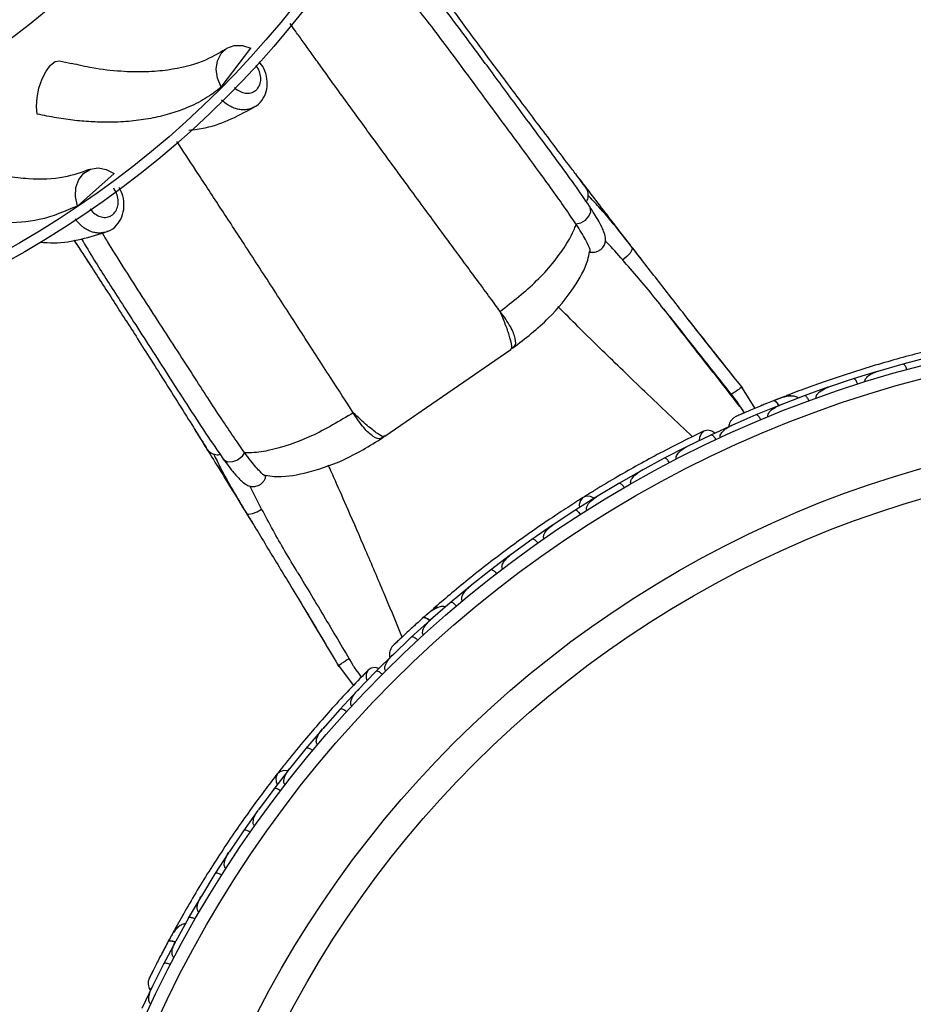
# Model space of a CAD drawing. Header units: millimetres. Extents: x 59 to 109, y 26 to 144.
# Tile 11 of 158: x 76.63 to 80.11, y 34.81 to 38.64. Entities that reach past the tile are written whole.
import ezdxf

# ---------------------------------------------------------------- set-up
doc = ezdxf.new("R2010")
doc.units = ezdxf.units.MM
doc.styles.add('SLDTEXTSTYLE0', font='TXT', dxfattribs={"width": 0.75})
doc.dimstyles.new('SLDDIMSTYLE2', dxfattribs={"dimtxt": 3.5, "dimasz": 3.302, "dimexe": 0, "dimexo": 0.0625, "dimgap": 0.875, "dimtad": 1, "dimlfac": 20, "dimrnd": 1e-09, "dimzin": 12, "dimdsep": 46, "dimtxsty": 'SLDTEXTSTYLE0', "dimsah": 1, "dimcen": 0.09, "dimadec": 0, "dimazin": 3, "dimtfac": 1, "dimtofl": 0, "dimtmove": 0, "dimatfit": 3, "dimfxl": 0, "dimfrac": 2, "dimtolj": 1, "dimtzin": 12, "dimarcsym": 0})

# ---------------------------------------------------------------- blocks, each defined once
blk = doc.blocks.new('_D_2')
at = {"color": 7, "linetype": 'Continuous', "lineweight": 18}
for p, q in [((75.8997, 58.7227), (102.5588, 58.7227)), ((101.5588, 58.7227), (101.5588, 26.2227)), ((75.8997, 26.2227), (102.5588, 26.2227))]:
    blk.add_line(p, q, dxfattribs=at)
for points in [[(101.5588, 58.7227), (101.0508, 55.4207), (102.0668, 55.4207)], [(101.5588, 26.2227), (102.0668, 29.5247), (101.0508, 29.5247)]]:
    blk.add_solid(points, dxfattribs=at)
at = {"color": 7, "linetype": 'Continuous', "lineweight": 18, "insert": (97.047, 39.7543), "char_height": 3.5, "attachment_point": 1, "rotation": 90, "style": 'SLDTEXTSTYLE0'}
blk.add_mtext('650', dxfattribs=at)

msp = doc.modelspace()

# ---------------------------------------------------------------- linework, layer by layer
at = {"color": 7, "linetype": 'Continuous', "lineweight": 25}
for p, q in [((77.41362, 38.38174), (77.52867, 38.53328)), ((76.78394, 38.48404), (76.82982, 38.47373)), ((78.48317, 38.45662), (78.47891, 38.46232)), ((76.85347, 37.91854), (76.99588, 38.04472)), ((78.83304, 37.99281), (78.82434, 38.00424)), ((78.8489, 37.9164), (78.84825, 37.91742)), ((78.7961, 37.84755), (78.79522, 37.84886)), ((76.83942, 37.78586), (76.86086, 37.75316)), ((79.20933, 37.42477), (79.13712, 37.51753)), ((77.0429, 37.47135), (77.0545, 37.45315)), ((78.5407, 37.36142), (78.54292, 37.36174)), ((78.05107, 37.02166), (78.54158, 37.36015)), ((79.35863, 37.3171), (79.33161, 37.35142)), ((79.37885, 37.29165), (79.34317, 37.33683)), ((80.16237, 37.32718), (80.06797, 37.30244)), ((80.06799, 37.30236), (79.97122, 37.27443)), ((79.96845, 37.27401), (79.87512, 37.24514)), ((79.97823, 37.27646), (79.97127, 37.27447)), ((79.36252, 37.23187), (79.36253, 37.23188)), ((79.49294, 37.13034), (79.43735, 37.21987)), ((79.77672, 37.21231), (79.68446, 37.17928)), ((79.78599, 37.21505), (79.77938, 37.21285)), ((79.87513, 37.24506), (79.77942, 37.21284)), ((79.40065, 37.18411), (79.40069, 37.18415)), ((79.61119, 37.17799), (79.57029, 37.162)), ((79.68448, 37.1792), (79.58995, 37.14268)), ((79.5872, 37.14201), (79.49602, 37.10476)), ((79.59584, 37.14496), (79.58986, 37.14267)), ((79.49604, 37.10469), (79.40266, 37.06379)), ((79.41, 37.06759), (79.32007, 37.02629)), ((79.40781, 37.06604), (79.40251, 37.06374)), ((79.32009, 37.02621), (79.22861, 36.98149)), ((79.22592, 36.98059), (79.13839, 36.9357)), ((79.23489, 36.98456), (79.2289, 36.98166)), ((77.50514, 36.95668), (77.50423, 36.95796)), ((77.42203, 36.93174), (77.42131, 36.93271)), ((79.13841, 36.93562), (79.0495, 36.8872)), ((79.04687, 36.88618), (78.96179, 36.83771)), ((79.05601, 36.89074), (79.04974, 36.88735)), ((78.96182, 36.83764), (78.87543, 36.78555)), ((78.88193, 36.78947), (78.87561, 36.78568)), ((78.87286, 36.78443), (78.79021, 36.73242)), ((78.79024, 36.73235), (78.70636, 36.67663)), ((78.70385, 36.6754), (78.6236, 36.61986)), ((78.71265, 36.68081), (78.70646, 36.67672)), ((78.62364, 36.6198), (78.54226, 36.56045)), ((78.5398, 36.55912), (78.46197, 36.50006)), ((78.54815, 36.56475), (78.5423, 36.56051)), ((78.46201, 36.49999), (78.38309, 36.43697)), ((78.38851, 36.4413), (78.38306, 36.43697)), ((78.38074, 36.43556), (78.30534, 36.37296)), ((78.30538, 36.3729), (78.22904, 36.30625)), ((78.23693, 36.34669), (78.23052, 36.34105)), ((77.76901, 36.29658), (77.80148, 36.24253)), ((78.22669, 36.30468), (78.15375, 36.23849)), ((78.2338, 36.3104), (78.22897, 36.3062)), ((77.78329, 36.27267), (77.81811, 36.2146)), ((78.1538, 36.23843), (78.08003, 36.16805)), ((78.08563, 36.17414), (78.01525, 36.10457)), ((78.08411, 36.17194), (78.07992, 36.16796)), ((77.86446, 36.13443), (77.92827, 36.05081)), ((78.0153, 36.1045), (77.94463, 36.0312)), ((77.94241, 36.02943), (77.87551, 35.9573)), ((77.94948, 36.03623), (77.94485, 36.03145)), ((77.87556, 35.95724), (77.80857, 35.88133)), ((77.80645, 35.87948), (77.74308, 35.80482)), ((77.81348, 35.88689), (77.80874, 35.88155)), ((77.74313, 35.80477), (77.67976, 35.72627)), ((77.67773, 35.72434), (77.61785, 35.6472)), ((77.68453, 35.73218), (77.67988, 35.72646)), ((77.61791, 35.64714), (77.55814, 35.56609)), ((77.5562, 35.56408), (77.49979, 35.48445)), ((77.56263, 35.57218), (77.55821, 35.56622)), ((77.49985, 35.4844), (77.44367, 35.4008)), ((77.44774, 35.40686), (77.44369, 35.40086)), ((77.44182, 35.3987), (77.38889, 35.31659)), ((77.38895, 35.31654), (77.33634, 35.23033)), ((77.33461, 35.2282), (77.28517, 35.14358)), ((77.33995, 35.23625), (77.33631, 35.23032)), ((77.28523, 35.14354), (77.23629, 35.0548)), ((77.22987, 35.09551), (77.20882, 35.05696)), ((77.23934, 35.06033), (77.23623, 35.05473)), ((77.23461, 35.05252), (77.18871, 34.96538)), ((77.18878, 34.96533), (77.14353, 34.87397)), ((77.14671, 34.88161), (77.10437, 34.79216)), ((77.14603, 34.87902), (77.14345, 34.87385))]:
    msp.add_line(p, q, dxfattribs=at)
at = {"color": 1, "linetype": 'Continuous', "lineweight": 25}
msp.add_line((77.15967, 37.28738), (77.16139, 37.28489), dxfattribs=at)
at = {"color": 7, "linetype": 'Continuous', "lineweight": 25, "flags": 128}
for points in [[(77.41362, 38.38174), (77.39897, 38.41602), (77.39378, 38.45137), (77.39852, 38.48457), (77.41276, 38.51259), (77.43519, 38.53287), (77.46378, 38.54357), (77.49592, 38.54371), (77.52867, 38.53328)], [(76.69693, 38.27668), (76.69366, 38.30636), (76.69591, 38.34123), (76.70345, 38.3781), (76.71561, 38.41356), (76.73126, 38.44435), (76.74895, 38.46765), (76.76707, 38.48129), (76.78394, 38.48404)], [(76.85347, 37.91854), (76.8458, 37.95502), (76.8476, 37.99071), (76.85873, 38.02234), (76.87815, 38.04704), (76.90412, 38.06256), (76.93424, 38.06747), (76.96579, 38.06134), (76.99588, 38.04472)], [(79.51875, 37.14141), (79.51908, 37.14153), (79.51939, 37.14162)], [(79.33584, 37.0339), (79.3242, 37.0414), (79.30844, 37.04504), (79.29383, 37.0416), (79.28254, 37.03156), (79.27622, 37.01641), (79.27526, 37.0048)], [(78.86535, 36.77993), (78.85183, 36.7864), (78.83599, 36.7878), (78.8222, 36.78243), (78.81245, 36.77109), (78.80816, 36.75539), (78.80855, 36.74443)], [(78.02746, 36.11711), (78.01397, 36.12018), (77.99791, 36.11822), (77.98536, 36.10998), (77.97818, 36.09668), (77.97743, 36.08029), (77.9805, 36.06905)], [(77.67221, 35.71754), (77.6573, 35.719), (77.64193, 35.71489), (77.63081, 35.70514), (77.62553, 35.69114), (77.62686, 35.67493), (77.63098, 35.66476)]]:
    msp.add_lwpolyline(points, dxfattribs=at)
at = {"color": 1, "linetype": 'Continuous', "lineweight": 25, "flags": 128}
for points in [[(78.79522, 37.84886), (78.81452, 37.85324), (78.83246, 37.86399), (78.84588, 37.87921), (78.85245, 37.89625), (78.85101, 37.91211), (78.8489, 37.9164)], [(79.01284, 37.75882), (79.01375, 37.7573), (79.0132, 37.74807), (79.00593, 37.7354), (78.99317, 37.72145), (78.97709, 37.70858)], [(79.58645, 37.14143), (79.58473, 37.14412), (79.58013, 37.15045), (79.57563, 37.15535), (79.57143, 37.15865), (79.56767, 37.16021), (79.5645, 37.15998)], [(77.50423, 36.95796), (77.49328, 36.94147), (77.47687, 36.92851), (77.45787, 36.92136), (77.43961, 36.92127), (77.42529, 36.92824), (77.42203, 36.93174)], [(77.5112, 36.72255), (77.51229, 36.72117), (77.52112, 36.7184), (77.53554, 36.72071), (77.55311, 36.72769), (77.57085, 36.73816)], [(78.22619, 36.30388), (78.22365, 36.30582), (78.21716, 36.31019), (78.21126, 36.31326), (78.20618, 36.31492), (78.20211, 36.3151), (78.19922, 36.3138)], [(77.23442, 35.0516), (77.23137, 35.05255), (77.22378, 35.05444), (77.21718, 35.05531), (77.21184, 35.05513), (77.20796, 35.05391), (77.20568, 35.0517)]]:
    msp.add_lwpolyline(points, dxfattribs=at)
at = {"color": 7, "linetype": 'Continuous', "lineweight": 25}
for centre, radius in [((74.78208, 40.99377), 3.75), ((74.78208, 40.99377), 3.71), ((81.28132, 32.86543), 4.575), ((81.28132, 32.86543), 4.525), ((81.28132, 32.86543), 4.188), ((81.28132, 32.86543), 4.075)]:
    msp.add_circle(centre, radius, dxfattribs=at)
for centre, radius, start, end in [((74.78208, 40.99377), 3.0251, 270, 349.4956), ((74.78208, 40.99377), 2.68705, 270, 345.31614), ((79.6223, 37.15519), 0.02567, 61.6192, 107.09896), ((78.25517, 36.32907), 0.02567, 81.6192, 127.09896), ((77.25304, 35.08518), 0.02567, 101.6192, 147.09896)]:
    msp.add_arc(centre, radius, start, end, dxfattribs=at)
for points, knots in [([(78.84826, 37.9174), (78.82934, 37.94489), (78.79238, 37.99859), (78.72398, 38.09231), (78.65511, 38.18579), (78.5874, 38.27735), (78.52287, 38.36474), (78.44544, 38.46978), (78.36096, 38.58406), (78.27836, 38.69332), (78.21396, 38.77504), (78.16316, 38.83652), (78.11176, 38.89503), (78.07226, 38.93719), (78.05132, 38.95581), (78.04582, 38.96071)], [0, 0, 0, 0, 0.0788855, 0.1541085, 0.2250557, 0.2929512, 0.3569535, 0.4177904, 0.5281841, 0.6248744, 0.7074326, 0.7799703, 0.8461865, 0.959604, 1, 1, 1, 1]), ([(78.83726, 37.9847), (78.83865, 37.98314), (78.84136, 37.98008), (78.82675, 37.99974), (78.80363, 38.03048), (78.76599, 38.08032), (78.71225, 38.1514), (78.64529, 38.24016), (78.58149, 38.325), (78.52326, 38.40278), (78.46941, 38.47505), (78.41691, 38.54586), (78.36381, 38.61787), (78.31168, 38.68897), (78.26358, 38.75493), (78.22215, 38.81197), (78.1895, 38.85696), (78.16721, 38.88739), (78.15598, 38.90232), (78.15645, 38.90097), (78.15662, 38.90048)], [0, 0, 0, 0, 0.0392938, 0.0770998, 0.113189, 0.1476361, 0.2119867, 0.271309, 0.3258307, 0.375294, 0.4202137, 0.4667915, 0.5190458, 0.5770472, 0.6405752, 0.7096461, 0.7847096, 0.8649409, 0.9510404, 1, 1, 1, 1]), ([(78.79522, 37.84886), (78.78135, 37.86922), (78.7395, 37.93066), (78.64526, 38.06121), (78.53657, 38.2082), (78.44208, 38.33654), (78.36703, 38.43856), (78.29351, 38.53777), (78.2232, 38.63077), (78.15722, 38.71494), (78.08981, 38.79599), (78.03704, 38.85512), (78.01126, 38.87985), (78.00385, 38.88696)], [0, 0, 0, 0, 0.0626412, 0.1890195, 0.3272959, 0.4058938, 0.4865697, 0.5688612, 0.6533406, 0.7395654, 0.8277467, 0.950454, 1, 1, 1, 1]), ([(77.43081, 38.53), (77.40196, 38.51273), (77.33969, 38.47545), (77.22948, 38.44904), (77.11957, 38.4396), (77.02101, 38.44195), (76.92372, 38.45224), (76.85718, 38.4677), (76.8299, 38.47404)], [0, 0, 0, 0, 0.2119285, 0.4575535, 0.594347, 0.7389783, 0.8930064, 1, 1, 1, 1]), ([(77.54495, 38.30691), (77.54671, 38.30767), (77.56062, 38.3137), (77.57853, 38.33733), (77.59319, 38.37382), (77.59342, 38.41477), (77.58282, 38.45265), (77.5673, 38.47238), (77.5607, 38.48078)], [0, 0, 0, 0, 0.0298004, 0.2358944, 0.4334768, 0.6351288, 0.8447136, 1, 1, 1, 1]), ([(77.41362, 38.38174), (77.39327, 38.36629), (77.35238, 38.33523), (77.28343, 38.30135), (77.2121, 38.27605), (77.13983, 38.25883), (77.0627, 38.24802), (76.98694, 38.24408), (76.91364, 38.24557), (76.84366, 38.25131), (76.77142, 38.26114), (76.7218, 38.27149), (76.69693, 38.27668)], [0, 0, 0, 0, 0.1231782, 0.2476156, 0.351378, 0.4558624, 0.5596237, 0.6641032, 0.7471039, 0.8304784, 0.9150325, 1, 1, 1, 1]), ([(77.28666, 38.21372), (77.30859, 38.2164), (77.36893, 38.22378), (77.45636, 38.25701), (77.51728, 38.29076), (77.54866, 38.30815)], [0, 0, 0, 0, 0.2167489, 0.5963942, 1, 1, 1, 1]), ([(76.89925, 38.0606), (76.8676, 38.04929), (76.79925, 38.02487), (76.686, 38.02048), (76.57637, 38.03264), (76.48014, 38.05427), (76.39178, 38.08144), (76.33473, 38.10711), (76.31439, 38.11626)], [0, 0, 0, 0, 0.2166187, 0.4676795, 0.6075004, 0.7553325, 0.9127694, 1, 1, 1, 1]), ([(79.05101, 37.70979), (79.03797, 37.72661), (79.00532, 37.76873), (78.95811, 37.82996), (78.90511, 37.89889), (78.85089, 37.96962), (78.81391, 38.0181), (78.79447, 38.04359)], [0, 0, 0, 0, 0.1418762, 0.3552514, 0.532573, 0.7542693, 1, 1, 1, 1]), ([(76.90329, 37.90707), (76.90354, 37.90671), (76.90861, 37.89956), (76.9205, 37.88728), (76.94101, 37.87612), (76.96246, 37.87295), (76.97995, 37.87753), (76.99469, 37.88754), (77.00601, 37.90253), (77.01252, 37.92466), (77.01185, 37.94925), (77.00519, 37.97125), (76.9976, 37.98311), (76.99453, 37.98791)], [0, 0, 0, 0, 0.0056936, 0.1126543, 0.2196139, 0.3265249, 0.4333635, 0.5001869, 0.6069341, 0.7136804, 0.820454, 0.9272943, 1, 1, 1, 1]), ([(76.96841, 37.8197), (76.97003, 37.82006), (76.98459, 37.82324), (77.00654, 37.84284), (77.02804, 37.87573), (77.03631, 37.91587), (77.03298, 37.95644), (77.02088, 37.98004), (77.01536, 37.99081)], [0, 0, 0, 0, 0.0254967, 0.2282392, 0.4226085, 0.6209812, 0.8271577, 1, 1, 1, 1]), ([(78.82436, 38.00288), (78.8249, 38.00251), (78.82864, 37.99996), (78.83058, 37.99627), (78.83225, 37.99312)], [0, 0, 0, 0, 0.1439656, 1, 1, 1, 1]), ([(78.83547, 37.93577), (78.8367, 37.93746), (78.83988, 37.94178), (78.84243, 37.95117), (78.84367, 37.96266), (78.84212, 37.97542), (78.83841, 37.98345), (78.83651, 37.98756)], [0, 0, 0, 0, 0.1249874, 0.3201178, 0.5327941, 0.7609321, 1, 1, 1, 1]), ([(76.85347, 37.91854), (76.8058, 37.89795), (76.71801, 37.86004), (76.56221, 37.84804), (76.4144, 37.86309), (76.26897, 37.89883), (76.17665, 37.93638), (76.13006, 37.95532)], [0, 0, 0, 0, 0.247518, 0.4557659, 0.6640084, 0.8304347, 1, 1, 1, 1]), ([(79.01283, 37.75882), (78.97001, 37.81333), (78.91349, 37.88528), (78.85668, 37.94504), (78.84292, 37.95952)], [0, 0, 0, 0, 0.7577067, 1, 1, 1, 1]), ([(78.84909, 37.73924), (78.85335, 37.73865), (78.86177, 37.73748), (78.87411, 37.73967), (78.88487, 37.74419), (78.89571, 37.75189), (78.90348, 37.76169), (78.90812, 37.77202), (78.91079, 37.78247), (78.91042, 37.7977), (78.90268, 37.82302), (78.88372, 37.86177), (78.86131, 37.89693), (78.8489, 37.9164)], [0, 0, 0, 0, 0.03720755, 0.07350245, 0.10770547, 0.13893754, 0.19087566, 0.21540361, 0.25125999, 0.36267414, 0.52494706, 0.73695756, 1, 1, 1, 1]), ([(78.50006, 37.50794), (78.54891, 37.5464), (78.64541, 37.62238), (78.74059, 37.73617), (78.78358, 37.81378), (78.79394, 37.84172), (78.7961, 37.84755)], [0, 0, 0, 0, 0.39907117, 0.78826541, 0.95589598, 1, 1, 1, 1]), ([(78.84928, 37.74075), (78.85056, 37.74185), (78.85347, 37.74439), (78.83581, 37.78386), (78.80928, 37.8264), (78.79609, 37.84755)], [0, 0, 0, 0, 0.2812437, 0.6426258, 1, 1, 1, 1]), ([(76.70774, 37.77797), (76.72585, 37.77667), (76.78249, 37.77261), (76.87102, 37.78798), (76.93737, 37.80912), (76.97157, 37.82002)], [0, 0, 0, 0, 0.1854859, 0.5802845, 1, 1, 1, 1]), ([(76.83956, 37.78588), (76.84247, 37.78143), (76.85694, 37.75933), (76.89077, 37.70745), (76.93822, 37.63432), (76.98682, 37.55893), (77.03437, 37.48476), (77.08284, 37.40876), (77.1349, 37.32673), (77.19158, 37.23697), (77.25081, 37.14287), (77.29819, 37.06741), (77.33144, 37.01454), (77.35198, 36.98202), (77.36517, 36.96139), (77.36327, 36.96501), (77.3623, 36.96685)], [0, 0, 0, 0, 0.0243358, 0.1210957, 0.209438, 0.289027, 0.3599698, 0.4283874, 0.5037252, 0.5867675, 0.6771217, 0.7751345, 0.8276011, 0.8825689, 0.9401513, 1, 1, 1, 1]), ([(76.86899, 37.79007), (76.88502, 37.76346), (76.92667, 37.69428), (76.99815, 37.58251), (77.07335, 37.4657), (77.13852, 37.36467), (77.20853, 37.25579), (77.28143, 37.14254), (77.3559, 37.02768), (77.39916, 36.96488), (77.42132, 36.9327)], [0, 0, 0, 0, 0.1117766, 0.2905719, 0.3904076, 0.4979804, 0.6123035, 0.7331191, 0.8632225, 1, 1, 1, 1]), ([(77.50423, 36.95796), (77.49734, 36.9677), (77.4835, 36.98727), (77.45371, 37.03084), (77.41348, 37.09113), (77.36014, 37.17198), (77.30302, 37.26059), (77.2402, 37.35795), (77.1736, 37.46114), (77.10475, 37.56761), (77.03843, 37.67114), (76.9858, 37.75444), (76.95927, 37.79877), (76.95027, 37.8138)], [0, 0, 0, 0, 0.0447749, 0.0898951, 0.1796462, 0.2716259, 0.3699348, 0.4704088, 0.5830965, 0.6987633, 0.8167466, 0.9378667, 1, 1, 1, 1]), ([(76.85503, 37.76207), (76.86084, 37.75322), (76.87073, 37.73812), (76.89713, 37.69752), (76.90805, 37.68073)], [0, 0, 0, 0, 0.5863507, 1, 1, 1, 1]), ([(78.97709, 37.70858), (78.95648, 37.7319), (78.934, 37.75732), (78.91144, 37.78053), (78.90956, 37.78245)], [0, 0, 0, 0, 0.9169937, 1, 1, 1, 1]), ([(79.44463, 37.20917), (79.37069, 37.30206), (79.25984, 37.44133), (79.1167, 37.62547), (79.04755, 37.71425), (79.01286, 37.75879)], [0, 0, 0, 0, 0.49946258, 0.74886375, 1, 1, 1, 1]), ([(78.5494, 37.36558), (78.5977, 37.40266), (78.68747, 37.47158), (78.78254, 37.59067), (78.83618, 37.68095), (78.84616, 37.72996), (78.84839, 37.74095)], [0, 0, 0, 0, 0.3716223, 0.6906097, 0.9306644, 1, 1, 1, 1]), ([(79.15897, 37.48972), (79.13892, 37.51506), (79.09899, 37.56553), (79.03831, 37.6387), (78.99752, 37.68526), (78.97709, 37.70858)], [0, 0, 0, 0, 0.3348541, 0.6668524, 1, 1, 1, 1]), ([(79.15897, 37.48972), (79.20192, 37.43498), (79.28874, 37.32432), (79.37579, 37.21531), (79.41978, 37.16022)], [0, 0, 0, 0, 0.4947124, 1, 1, 1, 1]), ([(79.40904, 37.25372), (79.3669, 37.30671), (79.30881, 37.37974), (79.25208, 37.45213), (79.23651, 37.472)], [0, 0, 0, 0, 0.72551387, 1, 1, 1, 1]), ([(79.44452, 37.12423), (79.38848, 37.1955), (79.31041, 37.2948), (79.23158, 37.39617), (79.20933, 37.42477)], [0, 0, 0, 0, 0.7177748, 1, 1, 1, 1]), ([(78.54297, 37.36161), (78.54584, 37.3636), (78.54897, 37.36576), (78.55208, 37.36793), (78.55233, 37.36811)], [0, 0, 0, 0, 0.9189601, 1, 1, 1, 1]), ([(80.31179, 37.38767), (80.28929, 37.38275), (80.24436, 37.37294), (80.16096, 37.35298), (80.06985, 37.32926), (79.9734, 37.30203), (79.87564, 37.27199), (79.78077, 37.2406), (79.69124, 37.20886), (79.64008, 37.18938), (79.61448, 37.17963)], [0, 0, 0, 0, 0.1251424, 0.2497929, 0.374676, 0.4998622, 0.6249666, 0.7502587, 0.8750633, 1, 1, 1, 1]), ([(80.08468, 37.28116), (80.08462, 37.28138), (80.08387, 37.2841), (80.08202, 37.28922), (80.07867, 37.29551), (80.07474, 37.30036), (80.07106, 37.30267), (80.06884, 37.30276), (80.06798, 37.30253), (80.06795, 37.30252)], [0, 0, 0, 0, 0.0167419, 0.2070718, 0.3985504, 0.5993354, 0.8310375, 0.9934948, 1, 1, 1, 1]), ([(79.9214, 37.23364), (79.92138, 37.23371), (79.92098, 37.2349), (79.92063, 37.23767), (79.92168, 37.2426), (79.92658, 37.25089), (79.93756, 37.26008), (79.95336, 37.26876), (79.96508, 37.2731), (79.97115, 37.27491), (79.97123, 37.27493)], [0, 0, 0, 0, 0.0028352, 0.050977, 0.1103366, 0.2078119, 0.4531845, 0.7216401, 0.9964148, 1, 1, 1, 1]), ([(79.4414, 37.21215), (79.44151, 37.21226), (79.4419, 37.21267), (79.43778, 37.20998), (79.42955, 37.20439), (79.41783, 37.19624), (79.40786, 37.18922), (79.40212, 37.18516), (79.40095, 37.18433), (79.40069, 37.18415)], [0, 0, 0, 0, 0.08040751, 0.29603955, 0.51175963, 0.72812228, 0.94447656, 0.98801563, 1, 1, 1, 1]), ([(79.73136, 37.16988), (79.73108, 37.1708), (79.73049, 37.17283), (79.73077, 37.17688), (79.73311, 37.18306), (79.74282, 37.195), (79.75927, 37.20528), (79.77369, 37.21136), (79.77935, 37.21332), (79.77943, 37.21334)], [0, 0, 0, 0, 0.0388574, 0.084812, 0.162938, 0.3126958, 0.7369051, 0.9964149, 1, 1, 1, 1]), ([(79.89269, 37.2246), (79.89262, 37.22481), (79.89175, 37.22749), (79.88968, 37.23253), (79.88606, 37.23867), (79.88193, 37.24334), (79.87815, 37.24549), (79.87594, 37.24548), (79.87509, 37.24522), (79.87505, 37.24521)], [0, 0, 0, 0, 0.016652, 0.2070285, 0.3985507, 0.5993597, 0.831024, 0.9934916, 1, 1, 1, 1]), ([(79.66154, 37.17017), (79.65977, 37.17149), (79.65394, 37.17581), (79.63613, 37.17972), (79.60588, 37.1762), (79.57857, 37.16549), (79.56446, 37.15997)], [0, 0, 0, 0, 0.0722062, 0.2380923, 0.6065513, 1, 1, 1, 1]), ([(79.70286, 37.15951), (79.70228, 37.16097), (79.70074, 37.16484), (79.69754, 37.17056), (79.69335, 37.17591), (79.68897, 37.17926), (79.68604, 37.17979), (79.68464, 37.17943), (79.68439, 37.17934), (79.68436, 37.17933)], [0, 0, 0, 0, 0.11561, 0.3057804, 0.5012224, 0.7256982, 0.9503445, 0.9934853, 1, 1, 1, 1]), ([(79.5675, 37.16118), (79.55861, 37.15761), (79.54085, 37.15049), (79.51347, 37.13925), (79.4873, 37.12833), (79.46367, 37.11829), (79.44373, 37.10969), (79.42885, 37.10321), (79.41935, 37.09902), (79.41822, 37.09851), (79.41767, 37.09826)], [0, 0, 0, 0, 0.1253341, 0.2502351, 0.3757048, 0.5015073, 0.6270811, 0.7524027, 0.8783335, 1, 1, 1, 1]), ([(79.4512, 37.11284), (79.44789, 37.11793), (79.43847, 37.1324), (79.4279, 37.14847), (79.42121, 37.15831), (79.42015, 37.15972), (79.41978, 37.16022)], [0, 0, 0, 0, 0.2829456, 0.8046752, 0.9313002, 1, 1, 1, 1]), ([(79.53514, 37.14811), (79.53505, 37.14807), (79.52953, 37.14587), (79.52409, 37.14362), (79.51874, 37.1414)], [0, 0, 0, 0, 0.01668933, 1, 1, 1, 1]), ([(79.54355, 37.09755), (79.54332, 37.09819), (79.54269, 37.09987), (79.54251, 37.10342), (79.54398, 37.10913), (79.55105, 37.12008), (79.56677, 37.13238), (79.58171, 37.13993), (79.58977, 37.14313), (79.58985, 37.14316)], [0, 0, 0, 0, 0.0273886, 0.0721385, 0.1418849, 0.2690946, 0.6203421, 0.9964192, 1, 1, 1, 1]), ([(79.58548, 37.14018), (79.58523, 37.14065), (79.58253, 37.14582), (79.57703, 37.15295), (79.57006, 37.1597), (79.56618, 37.1606), (79.56461, 37.16002), (79.5645, 37.15998)], [0, 0, 0, 0, 0.0316493, 0.3464731, 0.6613851, 0.9762941, 1, 1, 1, 1]), ([(77.92768, 37.11296), (77.87439, 37.08094), (77.76911, 37.01768), (77.62897, 36.96907), (77.54116, 36.95641), (77.51135, 36.95664), (77.50514, 36.95668)], [0, 0, 0, 0, 0.3990709, 0.7882653, 0.9558965, 1, 1, 1, 1]), ([(79.41775, 37.0983), (79.41414, 37.09616), (79.40707, 37.09196), (79.399, 37.0829), (79.39379, 37.0731), (79.39075, 37.06495), (79.39085, 37.06018), (79.39087, 37.05881)], [0, 0, 0, 0, 0.25091, 0.490928, 0.714443, 0.9181712, 1, 1, 1, 1]), ([(79.4435, 37.10961), (79.43662, 37.10662), (79.42286, 37.10063), (79.41951, 37.09911), (79.41784, 37.09835)], [0, 0, 0, 0, 0.49978944, 1, 1, 1, 1]), ([(79.51521, 37.0858), (79.51457, 37.08723), (79.51286, 37.09103), (79.50942, 37.0966), (79.50501, 37.10177), (79.50049, 37.10493), (79.49755, 37.10534), (79.49617, 37.10492), (79.49593, 37.10482), (79.4959, 37.1048)], [0, 0, 0, 0, 0.1153787, 0.305714, 0.5012752, 0.7256734, 0.9502371, 0.9934744, 1, 1, 1, 1]), ([(79.35802, 37.01652), (79.35786, 37.0169), (79.35724, 37.01828), (79.35671, 37.02136), (79.35746, 37.02665), (79.36246, 37.03661), (79.37322, 37.047), (79.38767, 37.05693), (79.39739, 37.06195), (79.40243, 37.06422), (79.40251, 37.06425)], [0, 0, 0, 0, 0.0165279, 0.0607653, 0.1238722, 0.2334997, 0.5249132, 0.7588895, 0.9964268, 1, 1, 1, 1]), ([(77.30614, 37.05394), (77.31792, 37.03501), (77.34475, 36.99195), (77.39238, 36.91517), (77.45354, 36.81613), (77.5071, 36.72913), (77.54099, 36.67354), (77.54864, 36.661)], [0, 0, 0, 0, 0.15781092, 0.35913243, 0.60986907, 0.91199229, 1, 1, 1, 1]), ([(77.58709, 36.86984), (77.59787, 36.86809), (77.64696, 36.8601), (77.75012, 36.87823), (77.89519, 36.92483), (77.99148, 36.98431), (78.04329, 37.01632)], [0, 0, 0, 0, 0.06770611, 0.30818113, 0.62772707, 1, 1, 1, 1]), ([(78.03988, 37.01447), (78.04013, 37.01464), (78.04327, 37.01678), (78.0464, 37.01894), (78.04927, 37.02092)], [0, 0, 0, 0, 0.0810399, 1, 1, 1, 1]), ([(79.29481, 37.04208), (79.26706, 37.02871), (79.21428, 37.00327), (79.12612, 36.95797), (79.04153, 36.9123), (78.95568, 36.86352), (78.8851, 36.82179), (78.84108, 36.7941), (78.82832, 36.78607)], [0, 0, 0, 0, 0.2180556, 0.4147202, 0.5912036, 0.7489875, 0.9272426, 1, 1, 1, 1]), ([(79.34021, 37.00822), (79.33951, 37.00963), (79.33765, 37.01335), (79.33398, 37.01878), (79.32935, 37.02376), (79.32471, 37.02673), (79.32176, 37.02701), (79.3204, 37.02653), (79.32016, 37.02643), (79.32013, 37.02641)], [0, 0, 0, 0, 0.1152798, 0.3056806, 0.5012898, 0.7256609, 0.9501956, 0.9934701, 1, 1, 1, 1]), ([(77.35621, 36.97452), (77.35386, 36.9772), (77.3511, 36.98033), (77.35004, 36.98473), (77.34989, 36.98537)], [0, 0, 0, 0, 0.8560344, 1, 1, 1, 1]), ([(79.18637, 36.93259), (79.18593, 36.9336), (79.18536, 36.9349), (79.18493, 36.93778), (79.1853, 36.94282), (79.18861, 36.94982), (79.1973, 36.96118), (79.21082, 36.97212), (79.22312, 36.97929), (79.22857, 36.98201), (79.22864, 36.98205)], [0, 0, 0, 0, 0.0439924, 0.0565425, 0.1182118, 0.2485839, 0.3779124, 0.7339208, 0.9964229, 1, 1, 1, 1]), ([(77.36214, 36.96652), (77.36461, 36.96403), (77.37011, 36.95848), (77.38065, 36.95306), (77.39181, 36.95012), (77.40153, 36.94918), (77.40671, 36.95062), (77.40874, 36.95118)], [0, 0, 0, 0, 0.1955068, 0.436367, 0.6609032, 0.8669151, 1, 1, 1, 1]), ([(77.38384, 36.95263), (77.39249, 36.93462), (77.42822, 36.86031), (77.47542, 36.78194), (77.51119, 36.72256)], [0, 0, 0, 0, 0.2422933, 1, 1, 1, 1]), ([(77.58686, 36.86807), (77.5866, 36.86726), (77.58596, 36.86527), (77.57908, 36.86996), (77.56651, 36.88141), (77.54909, 36.90042), (77.52851, 36.92523), (77.51297, 36.94614), (77.50514, 36.95668)], [0, 0, 0, 0, 0.1144447, 0.2814341, 0.4600616, 0.6428695, 0.8199921, 1, 1, 1, 1]), ([(77.42203, 36.93173), (77.43583, 36.91322), (77.46075, 36.8798), (77.49026, 36.84833), (77.51119, 36.8321), (77.52529, 36.82635), (77.53601, 36.82514), (77.54731, 36.82581), (77.55923, 36.8296), (77.57027, 36.837), (77.57832, 36.84546), (77.58474, 36.85622), (77.58664, 36.86451), (77.5876, 36.8687)], [0, 0, 0, 0, 0.2630424, 0.4750529, 0.6373259, 0.74874, 0.7845964, 0.8091243, 0.8610625, 0.8922945, 0.9264976, 0.9627925, 1, 1, 1, 1]), ([(79.15933, 36.91855), (79.15923, 36.91875), (79.15791, 36.92123), (79.155, 36.92584), (79.15037, 36.93126), (79.14551, 36.93516), (79.14142, 36.93663), (79.13925, 36.93624), (79.13846, 36.93583), (79.13843, 36.93582)], [0, 0, 0, 0, 0.0163611, 0.206885, 0.3985455, 0.5994314, 0.8309806, 0.9934816, 1, 1, 1, 1]), ([(79.00962, 36.83658), (79.00924, 36.83732), (79.0085, 36.83875), (79.00791, 36.84182), (79.00824, 36.84713), (79.01116, 36.85398), (79.01922, 36.86559), (79.03216, 36.87705), (79.04414, 36.88477), (79.04942, 36.8877), (79.04949, 36.88774)], [0, 0, 0, 0, 0.0336188, 0.0647198, 0.1259403, 0.2511281, 0.3754616, 0.735616, 0.9964191, 1, 1, 1, 1]), ([(77.57085, 36.73816), (77.55636, 36.7657), (77.54057, 36.79573), (77.52688, 36.82506), (77.52574, 36.82749)], [0, 0, 0, 0, 0.9169937, 1, 1, 1, 1]), ([(78.98347, 36.8215), (78.98264, 36.82285), (78.98046, 36.82639), (78.97632, 36.83147), (78.97126, 36.83601), (78.96636, 36.83855), (78.96338, 36.83856), (78.96206, 36.83796), (78.96183, 36.83783), (78.9618, 36.83782)], [0, 0, 0, 0, 0.1157169, 0.3058088, 0.5011944, 0.7257089, 0.9503963, 0.9934905, 1, 1, 1, 1]), ([(78.8379, 36.73329), (78.8376, 36.73378), (78.83667, 36.73534), (78.83588, 36.73863), (78.83632, 36.74594), (78.84065, 36.7545), (78.8527, 36.77012), (78.86509, 36.77975), (78.8753, 36.78603), (78.87537, 36.78607)], [0, 0, 0, 0, 0.02335, 0.0734618, 0.134698, 0.325553, 0.4727956, 0.9964114, 1, 1, 1, 1]), ([(78.82357, 36.78335), (78.8041, 36.77103), (78.76524, 36.74644), (78.6937, 36.69917), (78.61619, 36.64571), (78.53487, 36.58713), (78.45328, 36.52547), (78.37487, 36.46352), (78.3016, 36.40308), (78.26018, 36.36727), (78.23946, 36.34936)], [0, 0, 0, 0, 0.1251424, 0.2497929, 0.374676, 0.4998622, 0.6249666, 0.7502587, 0.8750633, 1, 1, 1, 1]), ([(77.51121, 36.72252), (77.54055, 36.67428), (77.59902, 36.57814), (77.72039, 36.37898), (77.81126, 36.22592), (77.87187, 36.12384)], [0, 0, 0, 0, 0.25113625, 0.50053742, 1, 1, 1, 1]), ([(77.71094, 36.49045), (77.69436, 36.51818), (77.66134, 36.57342), (77.61446, 36.65612), (77.5854, 36.71078), (77.57085, 36.73816)], [0, 0, 0, 0, 0.3348541, 0.6668524, 1, 1, 1, 1]), ([(78.81256, 36.71717), (78.81168, 36.71847), (78.80934, 36.72192), (78.80498, 36.72681), (78.79972, 36.73113), (78.79472, 36.73344), (78.79173, 36.73332), (78.79044, 36.73266), (78.79022, 36.73253), (78.79019, 36.73251)], [0, 0, 0, 0, 0.11581192, 0.30583711, 0.50117443, 0.72571967, 0.95043997, 0.99349487, 1, 1, 1, 1]), ([(78.67116, 36.62278), (78.67098, 36.62305), (78.67036, 36.62394), (78.66934, 36.62622), (78.66878, 36.62996), (78.66968, 36.63675), (78.67341, 36.64475), (78.68442, 36.66029), (78.69628, 36.67038), (78.70618, 36.67708), (78.70625, 36.67713)], [0, 0, 0, 0, 0.0130732, 0.044023, 0.1002245, 0.1663566, 0.3297208, 0.4739231, 0.9964125, 1, 1, 1, 1]), ([(78.64658, 36.60559), (78.64644, 36.60577), (78.64481, 36.60806), (78.64132, 36.61225), (78.63602, 36.61701), (78.63068, 36.62022), (78.62642, 36.62114), (78.62431, 36.62046), (78.62358, 36.61995), (78.62355, 36.61993)], [0, 0, 0, 0, 0.0167419, 0.2070718, 0.3985504, 0.5993354, 0.8310375, 0.9934948, 1, 1, 1, 1]), ([(78.5094, 36.50508), (78.50935, 36.50514), (78.50857, 36.50613), (78.50729, 36.5086), (78.5066, 36.5136), (78.50836, 36.52307), (78.51554, 36.53546), (78.52742, 36.54901), (78.53695, 36.5571), (78.54203, 36.56088), (78.5421, 36.56093)], [0, 0, 0, 0, 0.0028352, 0.050977, 0.1103366, 0.2078119, 0.4531845, 0.7216401, 0.9964148, 1, 1, 1, 1]), ([(77.71093, 36.49045), (77.74688, 36.43087), (77.81953, 36.31044), (77.89057, 36.19037), (77.92646, 36.1297)], [0, 0, 0, 0, 0.4947124, 1, 1, 1, 1]), ([(78.48551, 36.48677), (78.48537, 36.48695), (78.48364, 36.48917), (78.47997, 36.49319), (78.47447, 36.49772), (78.46899, 36.5007), (78.46471, 36.50143), (78.46263, 36.50066), (78.46192, 36.50012), (78.46189, 36.5001)], [0, 0, 0, 0, 0.016652, 0.2070285, 0.3985507, 0.5993597, 0.831024, 0.9934916, 1, 1, 1, 1]), ([(77.69935, 36.41275), (77.70718, 36.39981), (77.75482, 36.3211), (77.80278, 36.24036), (77.84285, 36.17291)], [0, 0, 0, 0, 0.1644886, 1, 1, 1, 1]), ([(78.35262, 36.38017), (78.35205, 36.38095), (78.3508, 36.38264), (78.34968, 36.38654), (78.34977, 36.39316), (78.35481, 36.4077), (78.36675, 36.42298), (78.37822, 36.43363), (78.38287, 36.4374), (78.38293, 36.43746)], [0, 0, 0, 0, 0.0388574, 0.084812, 0.162938, 0.3126958, 0.7369051, 0.9964149, 1, 1, 1, 1]), ([(78.32939, 36.36068), (78.32835, 36.36185), (78.32558, 36.36497), (78.32062, 36.36925), (78.31485, 36.37284), (78.30959, 36.37449), (78.30665, 36.37399), (78.30546, 36.37317), (78.30526, 36.373), (78.30523, 36.37298)], [0, 0, 0, 0, 0.11561, 0.3057804, 0.5012224, 0.7256982, 0.9503445, 0.9934853, 1, 1, 1, 1]), ([(78.28692, 36.35657), (78.2848, 36.3572), (78.27784, 36.35927), (78.25977, 36.35685), (78.23255, 36.34319), (78.21055, 36.32379), (78.19919, 36.31377)], [0, 0, 0, 0, 0.0722062, 0.2380923, 0.6065513, 1, 1, 1, 1]), ([(78.23054, 36.34103), (78.23055, 36.34105), (78.23067, 36.34139), (78.22772, 36.33873), (78.22104, 36.33311), (78.21062, 36.32394), (78.2024, 36.31658), (78.19998, 36.31442)], [0, 0, 0, 0, 0.0063417, 0.1391324, 0.4541713, 0.8392735, 1, 1, 1, 1]), ([(78.20163, 36.31596), (78.19449, 36.30956), (78.18024, 36.29679), (78.15835, 36.27686), (78.1375, 36.25765), (78.11873, 36.24014), (78.10292, 36.22524), (78.09117, 36.21405), (78.08367, 36.20688), (78.08278, 36.20601), (78.08235, 36.20558)], [0, 0, 0, 0, 0.1253341, 0.2502351, 0.3757048, 0.5015073, 0.6270811, 0.7524027, 0.8783335, 1, 1, 1, 1]), ([(78.17875, 36.29538), (78.17749, 36.29425), (78.17197, 36.28927), (78.16666, 36.28443), (78.16257, 36.28069)], [0, 0, 0, 0, 0.2287199, 1, 1, 1, 1]), ([(78.20089, 36.24797), (78.20045, 36.24849), (78.19929, 36.24985), (78.1979, 36.25313), (78.19732, 36.25899), (78.20022, 36.27171), (78.21079, 36.28864), (78.22224, 36.30085), (78.22873, 36.30661), (78.22879, 36.30666)], [0, 0, 0, 0, 0.0273886, 0.0721385, 0.1418849, 0.2690946, 0.6203421, 0.9964192, 1, 1, 1, 1]), ([(78.2257, 36.30237), (78.22531, 36.30273), (78.22101, 36.30666), (78.21339, 36.31148), (78.20453, 36.31543), (78.20059, 36.31495), (78.19931, 36.31388), (78.19922, 36.3138)], [0, 0, 0, 0, 0.0316493, 0.3464731, 0.6613851, 0.9762941, 1, 1, 1, 1]), ([(78.10274, 36.22508), (78.0973, 36.21992), (78.08642, 36.20958), (78.08379, 36.20701), (78.08248, 36.20572)], [0, 0, 0, 0, 0.49978944, 1, 1, 1, 1]), ([(78.17827, 36.22723), (78.17718, 36.22836), (78.17428, 36.23134), (78.16914, 36.23541), (78.16322, 36.23875), (78.1579, 36.24018), (78.15499, 36.23955), (78.15384, 36.23868), (78.15365, 36.23851), (78.15362, 36.23849)], [0, 0, 0, 0, 0.1153787, 0.305714, 0.5012752, 0.7256734, 0.9502371, 0.9934744, 1, 1, 1, 1]), ([(78.08241, 36.20565), (78.07975, 36.2024), (78.07454, 36.19603), (78.07006, 36.18476), (78.06852, 36.17377), (78.06844, 36.16507), (78.07017, 36.16062), (78.07066, 36.15935)], [0, 0, 0, 0, 0.25091, 0.490928, 0.714443, 0.9181712, 1, 1, 1, 1]), ([(77.87024, 36.12791), (77.8701, 36.12785), (77.86957, 36.12763), (77.87355, 36.13052), (77.8817, 36.13623), (77.89348, 36.1443), (77.90357, 36.15113), (77.90941, 36.15506), (77.91061, 36.15586), (77.91086, 36.15603)], [0, 0, 0, 0, 0.08128486, 0.29671117, 0.51222544, 0.72838167, 0.94452953, 0.98802706, 1, 1, 1, 1]), ([(78.05426, 36.10838), (78.05397, 36.10867), (78.05292, 36.10975), (78.05136, 36.11247), (78.05026, 36.1177), (78.05156, 36.12877), (78.05811, 36.14221), (78.0683, 36.15648), (78.07571, 36.16453), (78.07968, 36.16838), (78.07974, 36.16844)], [0, 0, 0, 0, 0.0165279, 0.0607653, 0.1238722, 0.2334997, 0.5249132, 0.7588895, 0.9964268, 1, 1, 1, 1]), ([(77.98611, 36.11077), (77.96461, 36.08871), (77.92372, 36.04675), (77.85637, 35.97403), (77.7925, 35.90219), (77.72851, 35.82699), (77.67645, 35.76364), (77.64456, 35.72256), (77.63531, 35.71065)], [0, 0, 0, 0, 0.2180556, 0.4147202, 0.5912036, 0.7489875, 0.9272426, 1, 1, 1, 1]), ([(77.9597, 36.08339), (77.95608, 36.08833), (77.94587, 36.10232), (77.93457, 36.11793), (77.92774, 36.12769), (77.92679, 36.12918), (77.92646, 36.1297)], [0, 0, 0, 0, 0.2846036, 0.8051268, 0.9314591, 1, 1, 1, 1]), ([(78.04036, 36.09448), (78.03922, 36.09556), (78.03619, 36.09842), (78.03089, 36.10227), (78.02484, 36.10536), (78.01947, 36.10657), (78.01659, 36.10583), (78.01548, 36.10491), (78.01529, 36.10473), (78.01527, 36.10471)], [0, 0, 0, 0, 0.1152798, 0.3056806, 0.5012898, 0.7256609, 0.9501956, 0.9934701, 1, 1, 1, 1]), ([(77.92166, 35.9708), (77.9209, 35.97159), (77.91992, 35.97262), (77.91854, 35.97518), (77.91716, 35.98004), (77.91787, 35.98775), (77.92216, 36.0014), (77.93112, 36.0163), (77.94022, 36.02725), (77.94441, 36.03167), (77.94447, 36.03173)], [0, 0, 0, 0, 0.0439924, 0.0565425, 0.1182118, 0.2485839, 0.3779124, 0.7339208, 0.9964229, 1, 1, 1, 1]), ([(77.90105, 35.94836), (77.90089, 35.94851), (77.8988, 35.95039), (77.89449, 35.95372), (77.88829, 35.95724), (77.88239, 35.95923), (77.87804, 35.95921), (77.87613, 35.95811), (77.87553, 35.95745), (77.87551, 35.95743)], [0, 0, 0, 0, 0.0163611, 0.206885, 0.3985455, 0.5994314, 0.8309806, 0.9934816, 1, 1, 1, 1]), ([(77.78841, 35.82012), (77.78779, 35.82069), (77.78662, 35.82178), (77.78501, 35.82446), (77.7835, 35.82957), (77.78391, 35.837), (77.78751, 35.85066), (77.79574, 35.86586), (77.80437, 35.87721), (77.80832, 35.88177), (77.80837, 35.88183)], [0, 0, 0, 0, 0.0336188, 0.0647198, 0.1259403, 0.2511281, 0.3754616, 0.735616, 0.9964191, 1, 1, 1, 1]), ([(77.76899, 35.79701), (77.76776, 35.79799), (77.76449, 35.80058), (77.75886, 35.80393), (77.75256, 35.80647), (77.74709, 35.80718), (77.74428, 35.80617), (77.74324, 35.80516), (77.74307, 35.80496), (77.74305, 35.80493)], [0, 0, 0, 0, 0.1157169, 0.3058088, 0.5011944, 0.7257089, 0.9503963, 0.9934905, 1, 1, 1, 1]), ([(77.66237, 35.66433), (77.66192, 35.66469), (77.66051, 35.66584), (77.65865, 35.66866), (77.65656, 35.67568), (77.6577, 35.6852), (77.66368, 35.704), (77.67203, 35.71729), (77.67948, 35.72668), (77.67953, 35.72674)], [0, 0, 0, 0, 0.02335, 0.0734618, 0.134698, 0.325553, 0.4727956, 0.9964114, 1, 1, 1, 1]), ([(77.63178, 35.70647), (77.6177, 35.68823), (77.5896, 35.65183), (77.53854, 35.58294), (77.48399, 35.50621), (77.4276, 35.42334), (77.37203, 35.3375), (77.31953, 35.25247), (77.27135, 35.17061), (77.24468, 35.12279), (77.23134, 35.09887)], [0, 0, 0, 0, 0.1251424, 0.2497929, 0.374676, 0.4998622, 0.6249666, 0.7502587, 0.8750633, 1, 1, 1, 1]), ([(77.64408, 35.64051), (77.6428, 35.64144), (77.63942, 35.64388), (77.63365, 35.64698), (77.62724, 35.64924), (77.62174, 35.64971), (77.61898, 35.64857), (77.61799, 35.64751), (77.61783, 35.6473), (77.61781, 35.64728)], [0, 0, 0, 0, 0.1158119, 0.3058371, 0.5011744, 0.7257197, 0.95044, 0.9934949, 1, 1, 1, 1]), ([(77.54348, 35.50346), (77.54322, 35.50365), (77.54234, 35.50428), (77.5406, 35.50606), (77.53879, 35.50939), (77.53732, 35.51608), (77.53809, 35.52487), (77.54311, 35.54324), (77.55081, 35.55678), (77.55782, 35.56646), (77.55787, 35.56653)], [0, 0, 0, 0, 0.01307317, 0.044023, 0.10022455, 0.16635662, 0.32972078, 0.47392312, 0.99641253, 1, 1, 1, 1]), ([(77.52626, 35.47889), (77.52608, 35.47902), (77.52376, 35.48062), (77.51905, 35.48335), (77.51244, 35.48602), (77.50632, 35.48721), (77.50201, 35.48661), (77.50025, 35.48525), (77.49974, 35.48453), (77.49972, 35.4845)], [0, 0, 0, 0, 0.0167419, 0.2070718, 0.3985504, 0.5993354, 0.8310375, 0.9934948, 1, 1, 1, 1]), ([(77.43173, 35.33753), (77.43167, 35.33757), (77.4306, 35.33823), (77.42855, 35.34012), (77.42619, 35.34458), (77.42461, 35.35408), (77.42712, 35.36818), (77.43365, 35.38498), (77.43983, 35.39584), (77.44332, 35.40112), (77.44336, 35.40119)], [0, 0, 0, 0, 0.0028352, 0.050977, 0.1103366, 0.2078119, 0.4531845, 0.7216401, 0.9964148, 1, 1, 1, 1]), ([(77.41555, 35.31215), (77.41536, 35.31227), (77.41297, 35.31376), (77.40815, 35.31629), (77.40143, 35.31867), (77.39526, 35.31959), (77.39098, 35.31881), (77.38929, 35.31738), (77.38881, 35.31663), (77.3888, 35.3166)], [0, 0, 0, 0, 0.01665195, 0.20702847, 0.39855075, 0.59935968, 0.83102403, 0.99349163, 1, 1, 1, 1]), ([(77.32714, 35.16653), (77.32633, 35.16706), (77.32457, 35.16823), (77.32219, 35.17151), (77.32001, 35.17776), (77.31977, 35.19315), (77.32577, 35.21159), (77.3329, 35.22552), (77.33598, 35.23066), (77.33602, 35.23073)], [0, 0, 0, 0, 0.0388574, 0.084812, 0.162938, 0.3126958, 0.7369051, 0.9964149, 1, 1, 1, 1]), ([(77.31197, 35.14027), (77.31059, 35.14102), (77.30692, 35.14299), (77.3008, 35.14532), (77.29415, 35.14673), (77.28864, 35.14648), (77.28605, 35.145), (77.28521, 35.14382), (77.28508, 35.14359), (77.28506, 35.14356)], [0, 0, 0, 0, 0.11561, 0.3057804, 0.5012224, 0.7256982, 0.9503445, 0.9934853, 1, 1, 1, 1]), ([(77.27346, 35.12188), (77.27126, 35.12175), (77.26401, 35.12131), (77.24786, 35.11286), (77.22695, 35.09071), (77.21291, 35.06496), (77.20566, 35.05166)], [0, 0, 0, 0, 0.0722062, 0.2380923, 0.6065513, 1, 1, 1, 1]), ([(77.20721, 35.05454), (77.20269, 35.04609), (77.19366, 35.02922), (77.17991, 35.00301), (77.16689, 34.97782), (77.15524, 34.95494), (77.14548, 34.93554), (77.13826, 34.92101), (77.13367, 34.9117), (77.13314, 34.91058), (77.13287, 34.91003)], [0, 0, 0, 0, 0.1253341, 0.2502351, 0.3757048, 0.5015073, 0.6270811, 0.7524027, 0.8783335, 1, 1, 1, 1]), ([(77.1908, 35.02368), (77.19075, 35.02359), (77.18795, 35.01837), (77.18523, 35.01317), (77.18256, 35.00805)], [0, 0, 0, 0, 0.0174037, 1, 1, 1, 1]), ([(77.23448, 35.05001), (77.23398, 35.05021), (77.2286, 35.05243), (77.2198, 35.05437), (77.21012, 35.05505), (77.20657, 35.05325), (77.20574, 35.0518), (77.20568, 35.0517)], [0, 0, 0, 0, 0.0316493, 0.3464731, 0.6613851, 0.9762941, 1, 1, 1, 1]), ([(77.22976, 34.9904), (77.22917, 34.99074), (77.22762, 34.99163), (77.22519, 34.99423), (77.22264, 34.99955), (77.22102, 35.01248), (77.22516, 35.03201), (77.23175, 35.0474), (77.23587, 35.05503), (77.23591, 35.0551)], [0, 0, 0, 0, 0.02738856, 0.07213853, 0.14188493, 0.26909457, 0.6203421, 0.99641921, 1, 1, 1, 1]), ([(77.2156, 34.96319), (77.21419, 34.96387), (77.21044, 34.96568), (77.20422, 34.96774), (77.19752, 34.96886), (77.19203, 34.96838), (77.18952, 34.9668), (77.18873, 34.96559), (77.18861, 34.96536), (77.18859, 34.96533)], [0, 0, 0, 0, 0.1153787, 0.305714, 0.5012752, 0.7256734, 0.9502371, 0.9934744, 1, 1, 1, 1]), ([(77.13291, 34.91012), (77.13152, 34.90615), (77.1288, 34.89839), (77.12845, 34.88627), (77.13076, 34.87541), (77.13366, 34.86721), (77.1368, 34.86362), (77.13771, 34.86259)], [0, 0, 0, 0, 0.25091, 0.490928, 0.714443, 0.9181712, 1, 1, 1, 1]), ([(77.14536, 34.93533), (77.14202, 34.92862), (77.13533, 34.91519), (77.13374, 34.91187), (77.13295, 34.91021)], [0, 0, 0, 0, 0.49978944, 1, 1, 1, 1]), ([(77.13972, 34.80908), (77.13935, 34.80926), (77.13799, 34.80992), (77.1356, 34.81194), (77.13278, 34.81648), (77.13021, 34.82732), (77.13178, 34.84219), (77.13646, 34.85909), (77.14067, 34.86918), (77.14309, 34.87416), (77.14312, 34.87424)], [0, 0, 0, 0, 0.0165279, 0.0607653, 0.1238722, 0.2334997, 0.5249132, 0.7588895, 0.9964268, 1, 1, 1, 1])]:
    msp.add_open_spline(points, degree=3, knots=knots, dxfattribs=at)
at = {"color": 1, "linetype": 'Continuous', "lineweight": 25}
for points, knots in [([(78.50006, 37.50794), (78.48736, 37.52522), (78.46048, 37.56176), (78.41659, 37.62134), (78.37178, 37.68216), (78.32769, 37.74203), (78.25872, 37.83563), (78.18912, 37.93035), (78.12316, 38.02028), (78.08288, 38.07521), (78.0204, 38.16036), (77.93305, 38.28013), (77.85037, 38.39449), (77.79325, 38.47366), (77.75903, 38.52117), (77.72838, 38.5638), (77.70223, 38.60025), (77.68753, 38.62076), (77.68142, 38.62929)], [0, 0, 0, 0, 0.0580093, 0.1226878, 0.1697979, 0.2202614, 0.2742078, 0.398013, 0.4401846, 0.4827223, 0.5256058, 0.6397066, 0.769354, 0.8227148, 0.8690753, 0.9165734, 0.9653186, 1, 1, 1, 1]), ([(77.46472, 38.38021), (77.46504, 38.3799), (77.4714, 38.37388), (77.48545, 38.36415), (77.50775, 38.35721), (77.52941, 38.35829), (77.54566, 38.36619), (77.55817, 38.37889), (77.56633, 38.39578), (77.56847, 38.41882), (77.56278, 38.44259), (77.55501, 38.45879), (77.549, 38.46544), (77.54859, 38.46589)], [0, 0, 0, 0, 0.0060896, 0.1204904, 0.23489, 0.3492376, 0.4635078, 0.5349793, 0.6491517, 0.7633232, 0.8775239, 0.9917958, 1, 1, 1, 1]), ([(77.54511, 38.30643), (77.54268, 38.30481), (77.53553, 38.30003), (77.52183, 38.29551), (77.50453, 38.29286), (77.48653, 38.29372), (77.46812, 38.29788), (77.44974, 38.30545), (77.43142, 38.31638), (77.42036, 38.32636), (77.41473, 38.33144)], [0, 0, 0, 0, 0.0676758, 0.1995763, 0.3278256, 0.4597993, 0.5880875, 0.7201017, 0.857733, 1, 1, 1, 1]), ([(77.92769, 37.11295), (77.89927, 37.15683), (77.84091, 37.24693), (77.74845, 37.39044), (77.67363, 37.50668), (77.60074, 37.61927), (77.5276, 37.73182), (77.4574, 37.83949), (77.39116, 37.94073), (77.31445, 38.05749), (77.26413, 38.13367), (77.24003, 38.17014)], [0, 0, 0, 0, 0.1520758, 0.3123008, 0.3825636, 0.4539518, 0.5994382, 0.6674653, 0.7357916, 0.8734968, 1, 1, 1, 1]), ([(76.96847, 37.81889), (76.96814, 37.81875), (76.96271, 37.81633), (76.95399, 37.81437), (76.94269, 37.81318), (76.93115, 37.81322), (76.91943, 37.81496), (76.9078, 37.81841), (76.8963, 37.82297), (76.8851, 37.82913), (76.87523, 37.83624), (76.86904, 37.84136), (76.86202, 37.8478), (76.85621, 37.85405), (76.84989, 37.86174), (76.84696, 37.86588), (76.84475, 37.86899)], [0, 0, 0, 0, 0.008185, 0.1375013, 0.2033951, 0.2670064, 0.3963934, 0.462324, 0.5259546, 0.655381, 0.7213318, 0.7667987, 0.8122655, 0.9053232, 0.9288746, 1, 1, 1, 1]), ([(79.2493, 37.01986), (79.21807, 37.04922), (79.15619, 37.10742), (79.06576, 37.19355), (78.98001, 37.27596), (78.89314, 37.36041), (78.80829, 37.44377), (78.75116, 37.50069), (78.72493, 37.52683)], [0, 0, 0, 0, 0.17519637, 0.34718726, 0.5090169, 0.66082428, 0.84426062, 1, 1, 1, 1]), ([(78.54292, 37.36174), (78.54298, 37.36175), (78.54692, 37.36227), (78.54512, 37.37893), (78.53702, 37.41179), (78.5214, 37.4557), (78.507, 37.49094), (78.50001, 37.50807)], [0, 0, 0, 0, 0.003847, 0.2798784, 0.5413499, 0.7771674, 1, 1, 1, 1]), ([(78.54757, 37.368), (78.55058, 37.36918), (78.56213, 37.3737), (78.56074, 37.40072), (78.54402, 37.44634), (78.51473, 37.48739), (78.50007, 37.50795)], [0, 0, 0, 0, 0.1048489, 0.4020204, 0.7006344, 1, 1, 1, 1]), ([(78.04922, 37.02434), (78.04844, 37.02279), (78.04567, 37.0173), (78.02321, 37.03037), (77.98424, 37.06047), (77.94665, 37.09541), (77.92764, 37.11309)], [0, 0, 0, 0, 0.1139368, 0.4047821, 0.6988887, 1, 1, 1, 1]), ([(78.04166, 37.01888), (78.03949, 37.01649), (78.03117, 37.00729), (78.0064, 37.01819), (77.96968, 37.05), (77.94169, 37.09195), (77.92768, 37.11295)], [0, 0, 0, 0, 0.1048489, 0.4020204, 0.7006344, 1, 1, 1, 1]), ([(78.11813, 36.23931), (78.116, 36.24451), (78.09291, 36.30098), (78.04558, 36.41431), (77.97749, 36.57485), (77.91391, 36.72114), (77.8652, 36.83163), (77.83942, 36.88896), (77.83023, 36.90942)], [0, 0, 0, 0, 0.0230955, 0.2504643, 0.4997218, 0.7343835, 0.9052227, 1, 1, 1, 1])]:
    msp.add_open_spline(points, degree=3, knots=knots, dxfattribs=at)

# ---------------------------------------------------------------- dimensions: what is measured, and where the dimension line sits
at = {"color": 7, "linetype": 'Continuous', "lineweight": 18}
dim = msp.add_linear_dim(base=(101.55876, 26.22274), p1=(74.89966, 58.72274), p2=(74.89966, 26.22274), angle=90, dimstyle='SLDDIMSTYLE2', dxfattribs=at)
dim.commit()
dim.dimension.update_dxf_attribs({"geometry": '_D_2', "text_midpoint": (101.55876, 43.63346), "dimtype": 160})

doc.saveas('drawing.dxf')
